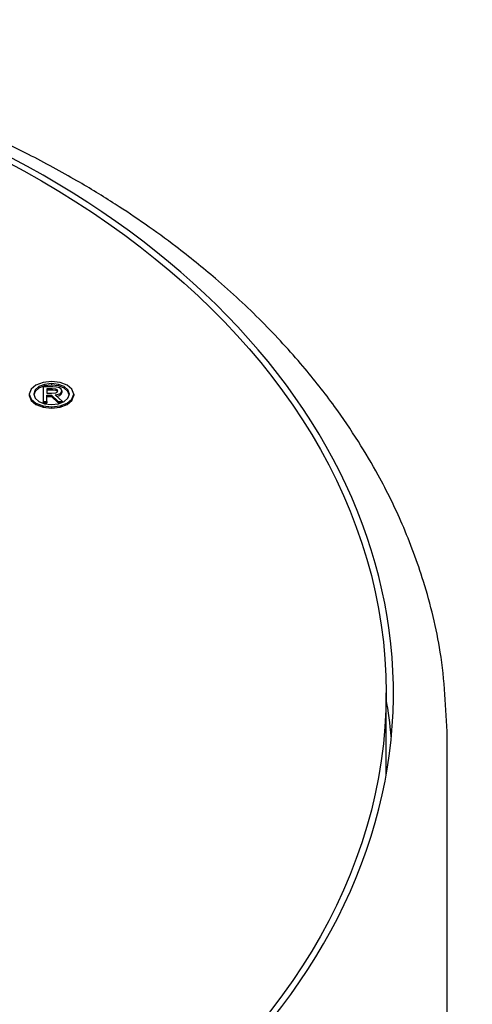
# Model space of a CAD drawing. Header units: inches. Extents: x 2.6 to 13.1, y 0.8 to 9.4.
# Tile 6 of 18: x 7.971 to 8.094, y 5.453 to 5.722. Entities that reach past the tile are written whole.
import ezdxf

# ---------------------------------------------------------------- set-up
doc = ezdxf.new("R2010")
doc.units = ezdxf.units.IN
doc.header["$MEASUREMENT"] = 0

msp = doc.modelspace()

# ---------------------------------------------------------------- linework, layer by layer
at = {"color": 7, "linetype": 'Continuous', "lineweight": 25}
for p, q in [((7.9749962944, 5.6220261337), (7.9736748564, 5.6209388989)), ((7.9769365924, 5.622743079), (7.9749962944, 5.6220261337)), ((7.9773589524, 5.6222098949), (7.9758071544, 5.621609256)), ((7.9792813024, 5.6230016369), (7.9769365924, 5.622743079)), ((7.9792813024, 5.6224273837), (7.9773589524, 5.6222098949)), ((7.9773589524, 5.6222098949), (7.9773589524, 5.6218003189)), ((7.9792813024, 5.6220178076), (7.9773589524, 5.6218003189)), ((7.9816076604, 5.622743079), (7.9792813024, 5.6230016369)), ((7.9811853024, 5.6222098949), (7.9792813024, 5.6224273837)), ((7.9792813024, 5.6224273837), (7.9792813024, 5.6220178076)), ((7.9811853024, 5.6218003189), (7.9792813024, 5.6220178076)), ((7.9827276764, 5.621609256), (7.9811853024, 5.6222098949)), ((7.9811853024, 5.6222098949), (7.9811853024, 5.6218003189)), ((7.9835385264, 5.6220261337), (7.9816076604, 5.622743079)), ((7.9848564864, 5.6209388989), (7.9835385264, 5.6220261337)), ((7.9736748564, 5.6209388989), (7.9731867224, 5.6195694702)), ((7.9731867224, 5.6195694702), (7.9736748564, 5.618188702)), ((7.9731867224, 5.6195694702), (7.9731867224, 5.6191598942)), ((7.9747702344, 5.6207032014), (7.9743925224, 5.6195694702)), ((7.9743925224, 5.6195694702), (7.9747702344, 5.6184206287)), ((7.9747702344, 5.6202936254), (7.9744602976, 5.6193633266)), ((7.9758071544, 5.621609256), (7.9747702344, 5.6207032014)), ((7.9758071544, 5.62119968), (7.9747702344, 5.6202936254)), ((7.9747702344, 5.6207032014), (7.9747702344, 5.6202936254)), ((7.9773589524, 5.6218003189), (7.9758071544, 5.62119968)), ((7.9758071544, 5.621609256), (7.9758071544, 5.62119968)), ((7.9769613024, 5.6215443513), (7.9769613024, 5.6175747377)), ((7.9795973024, 5.6215443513), (7.9769613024, 5.6215443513)), ((7.9794394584, 5.6210348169), (7.9780133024, 5.6210348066)), ((7.9780133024, 5.6210348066), (7.9780133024, 5.6198053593)), ((7.979439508, 5.6206252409), (7.9780133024, 5.6206252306)), ((7.9780133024, 5.6198053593), (7.9792673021, 5.6198053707)), ((7.9792673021, 5.6198053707), (7.9804413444, 5.6199003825)), ((7.9804678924, 5.6209278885), (7.9794394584, 5.6210348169)), ((7.9794394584, 5.6210348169), (7.979439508, 5.6206252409)), ((7.9804678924, 5.6205183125), (7.979439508, 5.6206252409)), ((7.9806697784, 5.6214780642), (7.9795973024, 5.6215443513)), ((7.9802485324, 5.6193234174), (7.9815269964, 5.6196305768)), ((7.9822193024, 5.6175747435), (7.9802485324, 5.6193234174)), ((7.9804413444, 5.6199003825), (7.9808109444, 5.6200942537)), ((7.9808155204, 5.620750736), (7.9804678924, 5.6209278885)), ((7.9804678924, 5.6209278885), (7.9804678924, 5.6205183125)), ((7.9808155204, 5.62034116), (7.9804678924, 5.6205183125)), ((7.9814339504, 5.6212735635), (7.9806697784, 5.6214780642)), ((7.9808109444, 5.6200942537), (7.9809486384, 5.6204524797)), ((7.9809486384, 5.6204524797), (7.9808155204, 5.620750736)), ((7.9808155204, 5.620750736), (7.9808155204, 5.62034116)), ((7.9808640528, 5.6202324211), (7.9808155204, 5.62034116)), ((7.9827276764, 5.62119968), (7.9811853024, 5.6218003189)), ((7.9818913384, 5.6209223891), (7.9814339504, 5.6212735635)), ((7.9815269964, 5.6196305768), (7.9819058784, 5.6199557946)), ((7.9815269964, 5.6196305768), (7.9815269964, 5.6192210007)), ((7.9815269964, 5.6192210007), (7.9819058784, 5.6195462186)), ((7.9820434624, 5.6204160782), (7.9818913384, 5.6209223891)), ((7.9819058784, 5.6199557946), (7.9820434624, 5.6204160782)), ((7.9819058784, 5.6195462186), (7.9820434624, 5.6200065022)), ((7.9819058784, 5.6199557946), (7.9819058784, 5.6195462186)), ((7.9820434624, 5.6204160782), (7.9820434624, 5.6200065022)), ((7.9837611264, 5.6207032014), (7.9827276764, 5.621609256)), ((7.9827276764, 5.621609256), (7.9827276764, 5.62119968)), ((7.9837611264, 5.6202936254), (7.9827276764, 5.62119968)), ((7.9837611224, 5.6184206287), (7.9841383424, 5.6195694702)), ((7.9841383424, 5.6195694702), (7.9837611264, 5.6207032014)), ((7.9837611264, 5.6207032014), (7.9837611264, 5.6202936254)), ((7.9840706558, 5.6193633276), (7.9837611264, 5.6202936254)), ((7.9848564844, 5.618188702), (7.9853441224, 5.6195694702)), ((7.9853441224, 5.6195694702), (7.9848564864, 5.6209388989)), ((7.9853441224, 5.6195694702), (7.9853441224, 5.6191598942)), ((7.9731867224, 5.6191598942), (7.9736748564, 5.6177791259)), ((7.9736748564, 5.618188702), (7.9749962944, 5.6170958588)), ((7.9736748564, 5.618188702), (7.9736748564, 5.6177791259)), ((7.9736748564, 5.6177791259), (7.9749962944, 5.6166862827)), ((7.9747702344, 5.6184206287), (7.9758071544, 5.6175089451)), ((7.9749962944, 5.6170958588), (7.9769365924, 5.6163770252)), ((7.9749962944, 5.6170958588), (7.9749962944, 5.6166862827)), ((7.9749962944, 5.6166862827), (7.9769365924, 5.6159674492)), ((7.9758071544, 5.6175089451), (7.9773589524, 5.6169079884)), ((7.9769613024, 5.6175747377), (7.9780135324, 5.6175747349)), ((7.9769613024, 5.6175747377), (7.9769613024, 5.6171651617)), ((7.9769613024, 5.6171651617), (7.9780135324, 5.6171651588)), ((7.9773589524, 5.6169079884), (7.9792813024, 5.616691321)), ((7.9780133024, 5.6192958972), (7.979219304, 5.6192959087)), ((7.9780135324, 5.6175747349), (7.9780133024, 5.6192958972)), ((7.9780133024, 5.6188863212), (7.979219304, 5.6188863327)), ((7.9780135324, 5.6175747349), (7.9780135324, 5.6171651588)), ((7.979219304, 5.6192959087), (7.9810453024, 5.6175747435)), ((7.979219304, 5.6192959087), (7.979219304, 5.6188863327)), ((7.979219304, 5.6188863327), (7.9810453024, 5.6171651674)), ((7.9792813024, 5.616691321), (7.9811852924, 5.6169079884)), ((7.9806117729, 5.6190011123), (7.9815269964, 5.6192210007)), ((7.9810453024, 5.6175747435), (7.9822193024, 5.6175747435)), ((7.9810453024, 5.6175747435), (7.9810453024, 5.6171651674)), ((7.9810453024, 5.6171651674), (7.9818453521, 5.6171651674)), ((7.9811852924, 5.6169079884), (7.9827276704, 5.6175089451)), ((7.9816076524, 5.6163770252), (7.9835385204, 5.6170958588)), ((7.9816076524, 5.6159674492), (7.9835385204, 5.6166862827)), ((7.9822193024, 5.6175747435), (7.9822193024, 5.6173108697)), ((7.9827276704, 5.6175089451), (7.9837611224, 5.6184206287)), ((7.9835385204, 5.6170958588), (7.9848564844, 5.618188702)), ((7.9835385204, 5.6166862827), (7.9848564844, 5.6177791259)), ((7.9835385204, 5.6170958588), (7.9835385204, 5.6166862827)), ((7.9848564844, 5.6177791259), (7.9853441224, 5.6191598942)), ((7.9848564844, 5.618188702), (7.9848564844, 5.6177791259)), ((7.9769365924, 5.6163770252), (7.9769365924, 5.6159674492)), ((7.9769365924, 5.6163770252), (7.9792813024, 5.6161182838)), ((7.9769365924, 5.6159674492), (7.9792813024, 5.6157087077)), ((7.9792813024, 5.6161182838), (7.9816076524, 5.6163770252)), ((7.9792813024, 5.6161182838), (7.9792813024, 5.6157087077)), ((7.9792813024, 5.6157087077), (7.9816076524, 5.6159674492)), ((7.9816076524, 5.6163770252), (7.9816076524, 5.6159674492)), ((8.070754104, 5.5155492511), (8.070754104, 5.5379449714)), ((8.0874863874, 5.0726970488), (8.0874863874, 5.5259294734))]:
    msp.add_line(p, q, dxfattribs=at)
msp.add_ellipse((7.8118958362, 5.5379449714), major_axis=(0.2588582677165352, 0), ratio=0.7002075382, dxfattribs=at)
for centre, start_param, end_param in [((7.8118958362, 5.5379449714), 2.088162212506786, 7.336615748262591), ((7.8118958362, 5.5139139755), 0.0658379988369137, 0.1229364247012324)]:
    msp.add_ellipse(centre, major_axis=(0.2608267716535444, 0), ratio=0.7002075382, start_param=start_param, end_param=end_param, dxfattribs=at)
msp.add_open_spline([(8.087486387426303, 5.525929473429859), (8.087116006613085, 5.533671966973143), (8.08643164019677, 5.547978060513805), (8.081599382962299, 5.567445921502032), (8.075722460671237, 5.583371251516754), (8.069492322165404, 5.596088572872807), (8.06315872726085, 5.606823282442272), (8.056381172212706, 5.616790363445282), (8.047746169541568, 5.627773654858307), (8.036986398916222, 5.639476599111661), (8.02526059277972, 5.650357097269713), (8.014395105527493, 5.659136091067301), (8.005143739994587, 5.665868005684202), (7.996163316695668, 5.671869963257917), (7.98561672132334, 5.678301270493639), (7.972790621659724, 5.685284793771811), (7.957062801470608, 5.692779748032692), (7.937755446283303, 5.700594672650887), (7.916045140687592, 5.707657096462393), (7.892626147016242, 5.713548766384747), (7.868280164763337, 5.718002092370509), (7.841046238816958, 5.721206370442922), (7.821860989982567, 5.721630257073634), (7.811895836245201, 5.721850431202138)], degree=3, knots=[0, 0, 0, 0, 0.0804555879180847, 0.1486607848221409, 0.2055603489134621, 0.2548141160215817, 0.2890510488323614, 0.3253598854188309, 0.3682607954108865, 0.4175383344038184, 0.4668672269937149, 0.5053745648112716, 0.5331693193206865, 0.5592841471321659, 0.5910841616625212, 0.6290050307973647, 0.6695196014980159, 0.718938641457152, 0.7769073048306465, 0.8258110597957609, 0.8792723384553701, 0.9372919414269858, 1, 1, 1, 1], dxfattribs=at)

doc.saveas('drawing.dxf')
